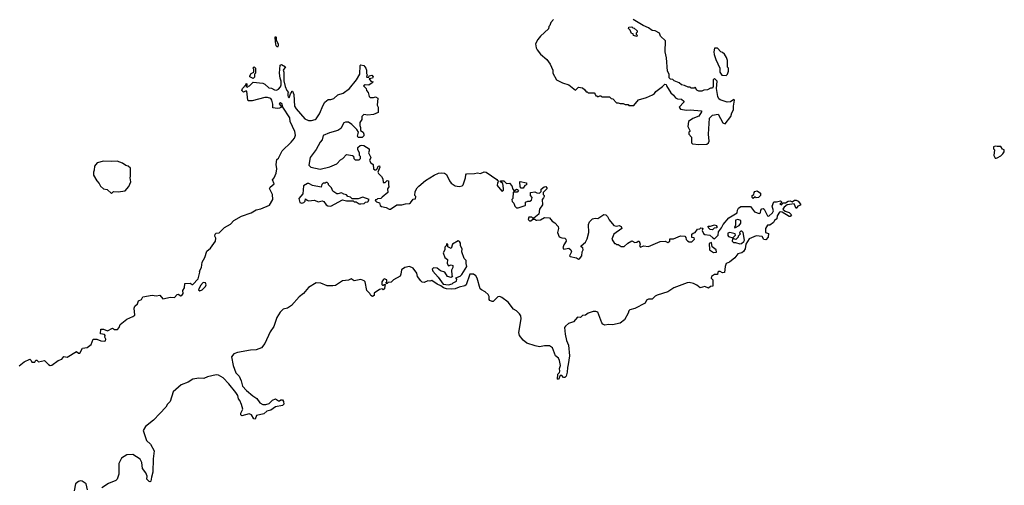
# Model space of a CAD drawing. Extents: x 2029826 to 2248070, y 228728 to 402406.
# Tile 67 of 256: x 2135290 to 2145430, y 271501 to 276294. Entities that reach past the tile are written whole.
import ezdxf

# ---------------------------------------------------------------- set-up
doc = ezdxf.new("R2010")
doc.units = 0

msp = doc.modelspace()

# ---------------------------------------------------------------- linework, layer by layer
at = {"layer": '0CON10XD'}
for points in [[(2140788, 276295), (2140760, 276265), (2140750, 276235), (2140740, 276225), (2140735, 276200), (2140652, 276125), (2140625, 276090), (2140602, 276045), (2140610, 276005), (2140620, 275985), (2140655, 275940), (2140720, 275885), (2140752, 275835), (2140782, 275775), (2140782, 275745), (2140820, 275675), (2140880, 275645), (2140945, 275622), (2141015, 275570), (2141045, 275598), (2141085, 275592), (2141106, 275576), (2141125, 275550), (2141135, 275550), (2141145, 275540), (2141205, 275540), (2141218, 275528), (2141222, 275512), (2141235, 275510), (2141245, 275500), (2141265, 275510), (2141275, 275510), (2141285, 275500), (2141365, 275500), (2141382, 275482), (2141398, 275478), (2141435, 275440), (2141455, 275440), (2141475, 275430), (2141505, 275430), (2141525, 275420), (2141555, 275420), (2141565, 275410), (2141615, 275410), (2141662, 275468), (2141745, 275492), (2141808, 275522), (2141828, 275535), (2141840, 275555), (2141910, 275605), (2141935, 275630), (2141948, 275628), (2141950, 275615), (2141995, 275540), (2142025, 275518), (2142045, 275490), (2142065, 275480), (2142107, 275477), (2142130, 275455), (2142130, 275445), (2142082, 275395), (2142094, 275374), (2142156, 275364), (2142195, 275366), (2142310, 275355), (2142310, 275345), (2142285, 275300), (2142224, 275276), (2142178, 275245), (2142170, 275195), (2142190, 275155), (2142190, 275145), (2142180, 275135), (2142180, 275115), (2142210, 275085), (2142210, 275025), (2142220, 275015), (2142285, 275008)], [(2141645, 276120), (2141612, 276132), (2141608, 276148), (2141592, 276152), (2141578, 276188), (2141560, 276205), (2141562, 276218), (2141595, 276220), (2141605, 276210), (2141618, 276208), (2141648, 276178), (2141650, 276165), (2141640, 276155), (2141640, 276145), (2141650, 276135), (2141645, 276120)], [(2142285, 275008), (2142365, 275014), (2142384, 275025), (2142392, 275045), (2142384, 275115), (2142395, 275280), (2142425, 275310), (2142482, 275322), (2142533, 275233), (2142555, 275223), (2142614, 275296), (2142624, 275336), (2142642, 275368), (2142640, 275405), (2142653, 275465), (2142645, 275473), (2142611, 275449), (2142575, 275445), (2142505, 275470), (2142491, 275481), (2142480, 275505), (2142467, 275585), (2142472, 275662), (2142445, 275688), (2142433, 275675), (2142433, 275607), (2142425, 275590), (2142405, 275590), (2142375, 275572), (2142335, 275570), (2142315, 275560), (2142285, 275560), (2142265, 275570), (2142245, 275600), (2142235, 275590), (2142205, 275590), (2142195, 275600), (2142175, 275600), (2142137, 275617), (2142105, 275622), (2142080, 275645), (2142030, 275665), (2142017, 275677), (2141992, 275682), (2141980, 275695), (2141980, 275735), (2141962, 275765), (2141952, 275902), (2141938, 275965), (2141940, 276075), (2141890, 276125), (2141880, 276155), (2141835, 276178), (2141803, 276183), (2141765, 276210), (2141710, 276235), (2141607, 276297)], [(2137945, 276012), (2137933, 276025), (2137924, 276065), (2137920, 276115), (2137925, 276120), (2137930, 276115), (2137930, 276085), (2137952, 276045), (2137952, 276025), (2137945, 276012)], [(2142565, 275720), (2142580, 275735), (2142588, 275765), (2142588, 275795), (2142580, 275805), (2142580, 275875), (2142570, 275905), (2142548, 275938), (2142528, 275958), (2142512, 275962), (2142475, 276000), (2142445, 276000), (2142438, 275965), (2142442, 275935), (2142458, 275885), (2142500, 275795), (2142500, 275755), (2142522, 275722), (2142565, 275720)], [(2135285, 272732), (2135335, 272771), (2135395, 272798), (2135410, 272785), (2135415, 272770), (2135445, 272770), (2135455, 272790), (2135468, 272788), (2135485, 272772), (2135545, 272787), (2135587, 272745), (2135605, 272736), (2135622, 272738), (2135685, 272787), (2135725, 272799), (2135745, 272828), (2135779, 272821), (2135875, 272878), (2135895, 272863), (2135908, 272862), (2135937, 272913), (2135985, 272921), (2136025, 272952), (2136046, 273004), (2136085, 273007), (2136125, 272990), (2136165, 272984), (2136175, 272990), (2136179, 273005), (2136168, 273025), (2136172, 273045), (2136165, 273052), (2136122, 273062), (2136125, 273107), (2136155, 273108), (2136195, 273090), (2136245, 273118), (2136266, 273106), (2136296, 273104), (2136316, 273125), (2136324, 273156), (2136395, 273210), (2136455, 273238), (2136476, 273254), (2136470, 273325), (2136476, 273344), (2136502, 273368), (2136515, 273401), (2136545, 273413), (2136560, 273440), (2136655, 273458), (2136695, 273452), (2136735, 273460), (2136765, 273422), (2136845, 273438), (2136885, 273433), (2136913, 273465), (2136925, 273469), (2136945, 273452), (2136959, 273455), (2136974, 273475), (2136970, 273505), (2136986, 273534), (2136992, 273578), (2137045, 273583), (2137065, 273570), (2137075, 273570), (2137128, 273625), (2137146, 273694), (2137143, 273705), (2137162, 273745), (2137171, 273799), (2137196, 273845), (2137219, 273911), (2137255, 273944), (2137306, 274014), (2137310, 274045), (2137300, 274065), (2137302, 274085), (2137315, 274097), (2137345, 274100), (2137398, 274155), (2137461, 274189), (2137494, 274226), (2137575, 274271), (2137674, 274306), (2137725, 274336), (2137775, 274348), (2137864, 274386), (2137898, 274445), (2137893, 274495), (2137864, 274555), (2137870, 274570), (2137910, 274605), (2137894, 274645), (2137912, 274668), (2137932, 274715), (2137939, 274759), (2137931, 274805), (2137940, 274855), (2137955, 274870), (2137992, 274945), (2138087, 275033), (2138119, 275075), (2138129, 275105), (2138123, 275145), (2138076, 275245), (2138071, 275285), (2138000, 275395), (2137992, 275425), (2137975, 275437), (2137962, 275428), (2137988, 275398), (2137987, 275393), (2137967, 275383), (2137945, 275380), (2137897, 275387), (2137897, 275425), (2137887, 275467), (2137875, 275482), (2137843, 275493), (2137815, 275493), (2137685, 275458), (2137645, 275460), (2137640, 275465), (2137628, 275558), (2137615, 275560), (2137595, 275548), (2137578, 275565), (2137584, 275586), (2137618, 275622), (2137622, 275638), (2137630, 275635), (2137630, 275615), (2137620, 275605), (2137635, 275600), (2137645, 275610), (2137658, 275612), (2137695, 275650), (2137795, 275642), (2137815, 275632), (2137855, 275593), (2137885, 275588), (2137915, 275572), (2137935, 275570), (2137955, 275578), (2137977, 275603), (2137982, 275625), (2137983, 275663), (2137971, 275691), (2137966, 275745), (2137974, 275826), (2137985, 275832), (2138028, 275808), (2138003, 275775), (2138010, 275755), (2138010, 275665), (2138023, 275605), (2138042, 275565), (2138060, 275545), (2138053, 275537), (2138050, 275515), (2138055, 275500), (2138065, 275490), (2138078, 275532), (2138090, 275545), (2138092, 275558), (2138098, 275558), (2138114, 275524), (2138120, 275405), (2138136, 275376), (2138225, 275274), (2138265, 275257), (2138295, 275257), (2138334, 275266), (2138345, 275272), (2138378, 275325), (2138414, 275416), (2138434, 275446), (2138468, 275472), (2138495, 275472), (2138526, 275484), (2138565, 275520), (2138621, 275539), (2138687, 275585), (2138758, 275675), (2138792, 275735), (2138798, 275822), (2138805, 275830), (2138835, 275822), (2138856, 275796), (2138863, 275775), (2138861, 275741), (2138870, 275725), (2138862, 275702), (2138885, 275700), (2138890, 275715), (2138915, 275722), (2138930, 275705), (2138925, 275692), (2138890, 275685), (2138905, 275662), (2138930, 275655), (2138920, 275645), (2138885, 275621), (2138848, 275622), (2138832, 275612), (2138860, 275585), (2138862, 275565), (2138878, 275545), (2138890, 275505), (2138900, 275495), (2138935, 275492), (2138955, 275500), (2138977, 275487), (2138972, 275415), (2138982, 275395), (2138982, 275338), (2138935, 275320), (2138875, 275312), (2138835, 275318), (2138813, 275297), (2138812, 275268), (2138792, 275235), (2138792, 275205), (2138800, 275185), (2138800, 275155), (2138826, 275136), (2138836, 275116), (2138835, 275100), (2138817, 275083), (2138775, 275080), (2138770, 275095), (2138780, 275135), (2138763, 275163), (2138710, 275215), (2138675, 275238), (2138662, 275238), (2138645, 275240), (2138627, 275233), (2138596, 275174), (2138566, 275154), (2138481, 275129), (2138415, 275102), (2138404, 275056), (2138383, 275035), (2138342, 274958), (2138282, 274875), (2138268, 274798), (2138290, 274775), (2138385, 274756), (2138485, 274778), (2138555, 274810), (2138595, 274851), (2138618, 274865), (2138655, 274908), (2138717, 274897), (2138728, 274888), (2138732, 274865), (2138745, 274850), (2138785, 274850), (2138800, 274865), (2138800, 274885), (2138790, 274895), (2138788, 274925), (2138772, 274955), (2138773, 274977), (2138795, 274998), (2138815, 275002), (2138835, 274998), (2138888, 274965), (2138890, 274945), (2138882, 274925), (2138908, 274875), (2138892, 274845), (2138905, 274820), (2138932, 274802), (2138935, 274760), (2138948, 274748), (2138962, 274748), (2138972, 274758), (2138982, 274788), (2138995, 274790), (2139000, 274775), (2138980, 274725), (2138985, 274710), (2139015, 274680), (2139030, 274655), (2139035, 274620), (2139055, 274620), (2139075, 274640), (2139090, 274635), (2139087, 274597), (2139092, 274575), (2139078, 274552), (2139080, 274515), (2139022, 274468), (2139008, 274452), (2138975, 274450), (2138965, 274440), (2138955, 274440), (2138952, 274432), (2138965, 274420), (2138995, 274410), (2139003, 274383), (2139015, 274370), (2139065, 274360), (2139094, 274344), (2139110, 274345), (2139175, 274390), (2139225, 274387), (2139265, 274400), (2139305, 274401), (2139315, 274408), (2139342, 274448), (2139365, 274450), (2139370, 274475), (2139360, 274485), (2139363, 274525), (2139384, 274565), (2139399, 274581), (2139470, 274640), (2139558, 274695), (2139604, 274714), (2139635, 274719), (2139665, 274714), (2139685, 274701), (2139716, 274635), (2139735, 274610), (2139775, 274584), (2139815, 274576), (2139846, 274584), (2139857, 274595), (2139880, 274665), (2139883, 274697), (2139893, 274707), (2139975, 274710), (2140005, 274718), (2140035, 274712), (2140075, 274727), (2140095, 274726), (2140205, 274650), (2140220, 274625), (2140210, 274615), (2140208, 274588), (2140255, 274528), (2140271, 274539), (2140273, 274555), (2140267, 274607), (2140240, 274625), (2140240, 274635), (2140246, 274636), (2140277, 274637), (2140305, 274608), (2140335, 274610), (2140358, 274585), (2140368, 274548), (2140382, 274532), (2140405, 274548), (2140417, 274547), (2140428, 274535), (2140415, 274520), (2140372, 274518), (2140370, 274455), (2140360, 274445), (2140363, 274423), (2140380, 274405), (2140388, 274375), (2140405, 274358), (2140425, 274358), (2140495, 274380), (2140500, 274385), (2140500, 274415), (2140523, 274427), (2140545, 274427), (2140560, 274435), (2140567, 274465), (2140550, 274485), (2140550, 274515), (2140595, 274522), (2140615, 274512), (2140645, 274510), (2140660, 274525), (2140662, 274548), (2140690, 274575), (2140707, 274577), (2140720, 274565), (2140718, 274552), (2140680, 274515), (2140680, 274495), (2140690, 274485), (2140690, 274475), (2140685, 274460), (2140670, 274445), (2140673, 274387), (2140642, 274345), (2140637, 274293), (2140585, 274250), (2140575, 274250), (2140565, 274260), (2140535, 274260), (2140528, 274238), (2140540, 274225), (2140555, 274222), (2140575, 274240), (2140595, 274240), (2140605, 274230), (2140615, 274230), (2140655, 274233), (2140695, 274257), (2140745, 274253), (2140775, 274220), (2140802, 274202), (2140834, 274164), (2140840, 274145), (2140830, 274105), (2140845, 274060), (2140875, 274047), (2140905, 274044), (2140916, 274035), (2140918, 274015), (2140893, 273977), (2140882, 273945), (2140895, 273933), (2140945, 273942), (2140966, 273925), (2140973, 273905), (2140952, 273865), (2140960, 273855), (2141025, 273842), (2141045, 273830), (2141055, 273833), (2141079, 273865), (2141084, 273905), (2141093, 273925), (2141088, 273945), (2141072, 273955), (2141072, 273965), (2141117, 274005), (2141135, 274040)], [(2137695, 275690), (2137660, 275705), (2137660, 275715), (2137675, 275740), (2137700, 275755), (2137700, 275785), (2137692, 275795), (2137705, 275810), (2137720, 275795), (2137720, 275745), (2137710, 275735), (2137707, 275703), (2137695, 275690)], [(2145345, 274868), (2145355, 274873), (2145395, 274893), (2145415, 274912), (2145427, 274935), (2145430, 274955), (2145412, 274962), (2145395, 274990), (2145355, 274988), (2145335, 274992), (2145320, 274985), (2145320, 274965), (2145330, 274955), (2145322, 274895), (2145335, 274870), (2145345, 274868)], [(2136235, 274504), (2136255, 274527), (2136305, 274521), (2136375, 274532), (2136414, 274576), (2136434, 274626), (2136428, 274665), (2136432, 274685), (2136430, 274765), (2136407, 274787), (2136383, 274793), (2136348, 274818), (2136295, 274839), (2136235, 274833), (2136155, 274837), (2136088, 274822), (2136060, 274785), (2136058, 274745), (2136050, 274725), (2136052, 274695), (2136083, 274635), (2136108, 274608), (2136122, 274582), (2136155, 274552), (2136190, 274545), (2136235, 274504)], [(2138495, 274374), (2138615, 274440), (2138655, 274430), (2138725, 274430), (2138735, 274420), (2138755, 274420), (2138785, 274398), (2138805, 274397), (2138837, 274403), (2138853, 274417), (2138875, 274420), (2138890, 274445), (2138825, 274468), (2138775, 274450), (2138715, 274450), (2138697, 274467), (2138670, 274475), (2138655, 274492), (2138628, 274498), (2138605, 274512), (2138565, 274500), (2138555, 274502), (2138515, 274530), (2138500, 274565), (2138470, 274595), (2138470, 274605), (2138455, 274620), (2138445, 274620), (2138435, 274610), (2138415, 274610), (2138403, 274597), (2138395, 274570), (2138305, 274587), (2138267, 274607), (2138255, 274608), (2138212, 274585), (2138205, 274500), (2138164, 274455), (2138175, 274414), (2138195, 274404), (2138215, 274411), (2138229, 274425), (2138235, 274450), (2138250, 274435), (2138265, 274430), (2138325, 274438), (2138365, 274420), (2138405, 274430), (2138423, 274423), (2138448, 274388), (2138465, 274378), (2138495, 274374)], [(2140475, 274560), (2140455, 274560), (2140443, 274573), (2140440, 274625), (2140445, 274630), (2140510, 274615), (2140510, 274595), (2140492, 274588), (2140475, 274560)], [(2142845, 274452), (2142832, 274465), (2142832, 274485), (2142850, 274495), (2142853, 274515), (2142862, 274525), (2142885, 274532), (2142918, 274508), (2142920, 274485), (2142900, 274465), (2142875, 274460), (2142865, 274470), (2142845, 274452)], [(2141135, 274040), (2141153, 274105), (2141149, 274185), (2141158, 274215), (2141190, 274245), (2141215, 274252), (2141245, 274248), (2141305, 274290), (2141327, 274287), (2141345, 274270), (2141360, 274235), (2141410, 274175), (2141435, 274170), (2141465, 274177), (2141486, 274165), (2141490, 274145), (2141408, 274085), (2141388, 274035), (2141415, 273990), (2141425, 273990), (2141435, 273980), (2141455, 273980), (2141485, 273960), (2141515, 273960), (2141552, 273995), (2141595, 274018), (2141625, 274002), (2141647, 274003), (2141660, 274015), (2141670, 274015), (2141680, 273985), (2141672, 273965), (2141685, 273952), (2141714, 273966), (2141765, 273960), (2141885, 274012), (2141936, 274016), (2141965, 274000), (2141987, 274013), (2141985, 274040), (2142025, 274040), (2142095, 274069), (2142140, 274065), (2142152, 274052), (2142155, 274030), (2142167, 274017), (2142185, 274008), (2142212, 274008), (2142240, 274035), (2142235, 274050), (2142212, 274052), (2142213, 274085), (2142225, 274098), (2142248, 274102), (2142272, 274138), (2142295, 274140), (2142305, 274150), (2142327, 274147), (2142320, 274125), (2142332, 274092), (2142345, 274082), (2142397, 274077), (2142428, 274048), (2142445, 274040), (2142482, 274075), (2142488, 274112), (2142518, 274152), (2142534, 274186), (2142592, 274255), (2142680, 274305), (2142682, 274335), (2142692, 274355), (2142715, 274370), (2142815, 274370), (2142858, 274318), (2142905, 274298), (2142920, 274305), (2142924, 274335), (2142932, 274348), (2142945, 274352), (2142958, 274345), (2142990, 274275), (2143005, 274272), (2143042, 274305), (2143052, 274325), (2143040, 274375), (2143055, 274420), (2143085, 274418), (2143125, 274430), (2143140, 274415), (2143120, 274395), (2143135, 274390), (2143152, 274408), (2143175, 274410), (2143203, 274427), (2143225, 274430), (2143245, 274420), (2143270, 274435), (2143285, 274436), (2143307, 274425), (2143330, 274395), (2143330, 274385), (2143304, 274376), (2143285, 274350), (2143265, 274400), (2143195, 274390), (2143164, 274366), (2143150, 274345), (2143173, 274323), (2143215, 274310), (2143240, 274285), (2143225, 274270), (2143215, 274270), (2143142, 274312), (2143125, 274318), (2143115, 274312), (2143090, 274275), (2143088, 274245), (2143064, 274226), (2143053, 274205), (2143015, 274178), (2142992, 274178), (2142970, 274145), (2142972, 274102), (2143000, 274095), (2142997, 274055), (2142975, 274028), (2142955, 274033), (2142935, 274062), (2142875, 274070), (2142802, 274038), (2142768, 273985), (2142762, 273935), (2142745, 273908), (2142728, 273895), (2142686, 273884), (2142655, 273843), (2142601, 273799), (2142567, 273783), (2142556, 273755), (2142548, 273692), (2142528, 273688), (2142505, 273702), (2142488, 273702), (2142480, 273695), (2142475, 273670), (2142445, 273672), (2142415, 273650), (2142410, 273635), (2142430, 273615), (2142428, 273552), (2142405, 273548), (2142385, 273532), (2142345, 273547), (2142297, 273533), (2142265, 273560), (2142228, 273578), (2142185, 273589), (2142163, 273587), (2142026, 273534), (2141965, 273492), (2141855, 273458), (2141835, 273448), (2141805, 273418), (2141765, 273418), (2141745, 273408), (2141732, 273375), (2141625, 273320), (2141575, 273307), (2141565, 273298), (2141557, 273273), (2141517, 273203), (2141475, 273171), (2141396, 273154), (2141355, 273156), (2141315, 273150), (2141295, 273160), (2141285, 273172), (2141243, 273283), (2141225, 273292), (2141195, 273290), (2141145, 273272), (2141116, 273254), (2141085, 273248), (2141065, 273230), (2141035, 273232), (2140992, 273185), (2140942, 273168), (2140910, 273140), (2140900, 273125), (2140907, 273057), (2140923, 272993), (2140942, 272945), (2140952, 272835), (2140940, 272745), (2140930, 272715), (2140927, 272665), (2140917, 272623), (2140905, 272610), (2140892, 272612), (2140875, 272630), (2140855, 272630), (2140838, 272592), (2140830, 272595), (2140833, 272645), (2140848, 272662), (2140853, 272677), (2140849, 272705), (2140858, 272735), (2140851, 272785), (2140840, 272810), (2140809, 272835), (2140778, 272918), (2140745, 272938), (2140695, 272936), (2140645, 272926), (2140598, 272938), (2140513, 272965), (2140475, 272994), (2140436, 273045), (2140430, 273075), (2140453, 273215), (2140450, 273245), (2140437, 273267), (2140406, 273296), (2140375, 273316), (2140322, 273385), (2140255, 273436), (2140235, 273444), (2140215, 273443), (2140167, 273393), (2140155, 273392), (2140132, 273405), (2140124, 273415), (2140126, 273445), (2140115, 273466), (2140085, 273494), (2140045, 273512), (2140032, 273525), (2140003, 273633), (2139988, 273658), (2139965, 273673), (2139927, 273673), (2139887, 273565), (2139876, 273554), (2139815, 273541), (2139775, 273524), (2139735, 273520), (2139685, 273522), (2139655, 273533), (2139626, 273556), (2139591, 273571), (2139535, 273608), (2139515, 273602), (2139493, 273607), (2139455, 273588), (2139435, 273593), (2139420, 273605), (2139388, 273652), (2139380, 273685), (2139342, 273735), (2139305, 273752), (2139255, 273743), (2139222, 273718), (2139216, 273674), (2139208, 273655), (2139140, 273615), (2139117, 273593), (2139085, 273590), (2139075, 273580), (2139065, 273580), (2139060, 273585), (2139070, 273595), (2139070, 273615), (2139045, 273627), (2139032, 273618), (2139020, 273595), (2139018, 273568), (2139025, 273560), (2139035, 273560), (2139045, 273570), (2139058, 273568), (2139050, 273555), (2139047, 273523), (2139035, 273512), (2139022, 273522), (2138995, 273518), (2138941, 273479), (2138940, 273455), (2138925, 273444), (2138908, 273455), (2138896, 273476), (2138866, 273506), (2138848, 273595), (2138839, 273605), (2138805, 273619), (2138735, 273606), (2138705, 273628), (2138675, 273614), (2138615, 273605), (2138541, 273559), (2138515, 273553), (2138455, 273553), (2138391, 273581), (2138344, 273586), (2138265, 273538), (2138214, 273475), (2138169, 273441), (2138088, 273352), (2138048, 273325), (2138004, 273315), (2137972, 273285), (2137940, 273230), (2137906, 273135), (2137870, 273080), (2137815, 272962), (2137781, 272915), (2137725, 272897), (2137667, 272893), (2137532, 272868), (2137496, 272854), (2137470, 272825), (2137488, 272735), (2137515, 272658), (2137550, 272625), (2137572, 272575), (2137585, 272522), (2137625, 272478), (2137691, 272421), (2137733, 272395), (2137765, 272350), (2137795, 272332), (2137825, 272332), (2137858, 272345), (2137895, 272378), (2137925, 272392), (2137955, 272370), (2137965, 272370), (2137978, 272382), (2137995, 272380), (2138008, 272365), (2138010, 272335), (2137995, 272323), (2137925, 272310), (2137876, 272274), (2137835, 272263), (2137805, 272238), (2137729, 272221), (2137715, 272183), (2137702, 272185), (2137676, 272226), (2137655, 272237), (2137578, 272218), (2137568, 272228), (2137568, 272245), (2137587, 272285), (2137574, 272334), (2137559, 272375), (2137545, 272392), (2137536, 272425), (2137517, 272457), (2137445, 272545), (2137387, 272607), (2137336, 272636), (2137315, 272639), (2137223, 272617), (2137185, 272601), (2137135, 272603), (2137075, 272593), (2137025, 272564), (2136954, 272535), (2136872, 272465), (2136840, 272365), (2136813, 272337), (2136796, 272305), (2136735, 272240), (2136667, 272173), (2136585, 272108), (2136563, 272065), (2136595, 271962), (2136636, 271925), (2136674, 271855), (2136666, 271775), (2136663, 271635), (2136647, 271585), (2136642, 271545), (2136635, 271538), (2136625, 271540), (2136598, 271565), (2136602, 271595), (2136590, 271630), (2136556, 271675), (2136548, 271735), (2136530, 271770), (2136455, 271818), (2136395, 271814), (2136339, 271781), (2136311, 271725), (2136311, 271615), (2136293, 271565), (2136279, 271551), (2136205, 271521), (2136136, 271475)], [(2142425, 274132), (2142400, 274135), (2142385, 274150), (2142382, 274168), (2142405, 274168), (2142445, 274182), (2142462, 274175), (2142470, 274165), (2142469, 274151), (2142443, 274147), (2142425, 274132)], [(2142655, 274150), (2142698, 274175), (2142715, 274200), (2142716, 274226), (2142685, 274236), (2142661, 274229), (2142662, 274178), (2142650, 274155), (2142655, 274150)], [(2142635, 274050), (2142662, 274075), (2142659, 274089), (2142605, 274102), (2142584, 274096), (2142584, 274074), (2142591, 274061), (2142635, 274050)], [(2142705, 273988), (2142725, 273992), (2142749, 274011), (2142753, 274025), (2142740, 274105), (2142727, 274117), (2142715, 274118), (2142702, 274105), (2142710, 274085), (2142690, 274065), (2142690, 274055), (2142665, 274030), (2142645, 274040), (2142632, 274038), (2142628, 274015), (2142641, 274001), (2142662, 274002), (2142705, 273988)], [(2139705, 273564), (2139745, 273574), (2139754, 273586), (2139788, 273602), (2139792, 273622), (2139782, 273638), (2139825, 273654), (2139845, 273671), (2139896, 273755), (2139888, 273785), (2139888, 273815), (2139868, 273835), (2139843, 273903), (2139846, 273935), (2139830, 273965), (2139829, 273995), (2139820, 274010), (2139805, 274018), (2139748, 273982), (2139735, 273940), (2139700, 273955), (2139698, 273985), (2139684, 273986), (2139682, 273968), (2139668, 273952), (2139668, 273925), (2139650, 273895), (2139668, 273845), (2139697, 273827), (2139692, 273785), (2139705, 273760), (2139735, 273770), (2139750, 273765), (2139750, 273745), (2139738, 273715), (2139740, 273665), (2139748, 273652), (2139735, 273642), (2139695, 273650), (2139670, 273695), (2139625, 273708), (2139588, 273738), (2139551, 273739), (2139538, 273725), (2139546, 273705), (2139601, 273645), (2139651, 273571), (2139705, 273564)], [(2142435, 273898), (2142465, 273900), (2142462, 273925), (2142422, 273955), (2142415, 274000), (2142391, 273989), (2142394, 273924), (2142435, 273898)], [(2137145, 273503), (2137169, 273515), (2137205, 273549), (2137211, 273565), (2137204, 273584), (2137181, 273589), (2137153, 273557), (2137130, 273515), (2137145, 273503)], [(2135990, 271455), (2135975, 271518), (2135934, 271544), (2135915, 271547), (2135895, 271540), (2135865, 271518), (2135850, 271445)]]:
    msp.add_lwpolyline(points, dxfattribs=at)

doc.saveas('drawing.dxf')
